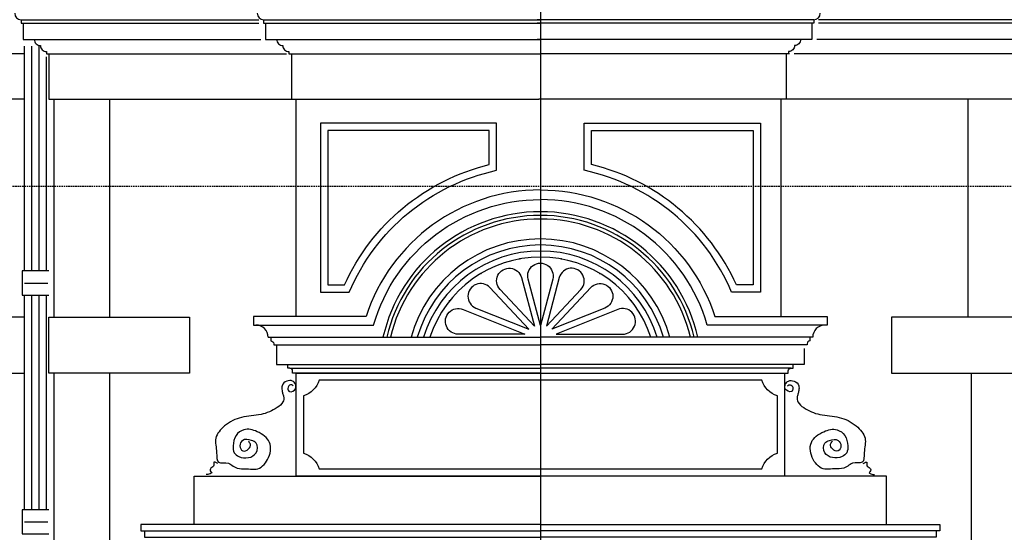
# Model space of a CAD drawing. Extents: x 0 to 286551, y -50 to 581131.
# Tile 43 of 207: x 106468 to 110524, y 558880 to 560995. Entities that reach past the tile are written whole.
import ezdxf

# ---------------------------------------------------------------- set-up
doc = ezdxf.new("R2010")
doc.units = 0
doc.header["$MEASUREMENT"] = 0
doc.linetypes.add('HIDDEN', pattern=[9.525, 6.35, -3.175])
for name, color, linetype in [('0.09', 7, 'CONTINUOUS'), ('0.13', 5, 'CONTINUOUS'), ('0.18', 1, 'CONTINUOUS'), ('0.25', 2, 'CONTINUOUS'), ('0.25 GRIJS', 252, 'CONTINUOUS')]:
    doc.layers.add(name, color=color, linetype=linetype)
doc.layers.add('HULPLIJNEN', color=252, linetype='CONTINUOUS', plot=False)
doc.layers.add('OMTREKLIJN', color=122, linetype='CONTINUOUS', plot=False)

msp = doc.modelspace()

# ---------------------------------------------------------------- linework, layer by layer
at = {"layer": '0.09'}
for points in [[(106488.4, 559958.4), (106488.4, 560885.2)], [(106588.4, 559958.4), (106488.4, 559958.4), (106478.4, 559958.4), (106478.4, 559858.4), (106588.4, 559858.4)], [(106488.4, 558973.4), (106488.4, 559858.4)], [(106588.4, 558973.4), (106488.4, 558973.4), (106478.4, 558973.4), (106478.4, 558873.4), (106588.4, 558873.4)]]:
    msp.add_lwpolyline(points, dxfattribs=at)
for points in [[(107707.4, 560567.2), (107707.4, 559870.3), (107825.7, 559870.3, -0.244209), (108432.9, 560373.2), (108432.9, 560567.2)], [(109519.4, 560567.2), (109519.4, 559870.3), (109401.1, 559870.3, 0.244209), (108793.9, 560373.2), (108793.9, 560567.2)], [(107737.4, 560537.2), (107737.4, 559900.3), (107806.1, 559900.3, -0.231001), (108402.9, 560397.1), (108402.9, 560537.2)], [(109489.4, 560537.2), (109489.4, 559900.3), (109420.8, 559900.3, 0.231001), (108823.9, 560397.1), (108823.9, 560537.2)], [(108535.5, 559930.5), (108588.6, 559729.8), (108446.9, 559881.6, -1.282359)], [(108663.9, 559924.8), (108613.4, 559733.8), (108562.9, 559924.8, -1.298928)], [(108691.3, 559930.5), (108638.2, 559729.8), (108779.9, 559881.6, 1.282359)], [(108347.7, 559805.3), (108565.9, 559717.5), (108405.4, 559889.4, 1.246633)], [(108879.1, 559805.3), (108660.9, 559717.5), (108821.4, 559889.4, -1.246633)], [(108294.6, 559799.7), (108548.8, 559697.4), (108274.8, 559697.4, -1.21217)], [(108932.2, 559799.7), (108678, 559697.4), (108952, 559697.4, 1.21217)]]:
    msp.add_lwpolyline(points, format="xyb", close=True, dxfattribs=at)
for points in [[(107595.5, 559484.6), (107584.2, 559489.1), (107572.9, 559473.3), (107579.7, 559460.9), (107604.5, 559472.2), (107603.4, 559492.5), (107592.1, 559503.8), (107568.4, 559503.8), (107549.2, 559484.6), (107549.2, 559465.5), (107552.6, 559449.7), (107556, 559437.3), (107552.6, 559418.1), (107528.9, 559394.4), (107462.4, 559366.2), (107382.3, 559353.8), (107312.3, 559318.9), (107276.2, 559268.1), (107279.6, 559208.4), (107287.5, 559168.9), (107328.1, 559165.5), (107347.3, 559153.1), (107382.3, 559141.8), (107410.5, 559141.8), (107442.1, 559140.7), (107489.4, 559180.2), (107497.3, 559251.2), (107446.6, 559295.2), (107391.3, 559303.1), (107359.7, 559279.4), (107347.3, 559236.5), (107351.8, 559208.4), (107371, 559192.6), (107410.5, 559188.1), (107442.1, 559208.4), (107442.1, 559247.8), (107422.9, 559259.1), (107386.8, 559259.1), (107375.5, 559236.5), (107386.8, 559216.3), (107410.5, 559224.1), (107418.4, 559243.3), (107410.5, 559255.7)], [(109631.4, 559484.6), (109642.6, 559489.1), (109653.9, 559473.3), (109647.2, 559460.9), (109622.3, 559472.2), (109623.5, 559492.5), (109634.7, 559503.8), (109658.4, 559503.8), (109677.6, 559484.6), (109677.6, 559465.5), (109674.2, 559449.7), (109670.8, 559437.3), (109674.2, 559418.1), (109697.9, 559394.4), (109764.5, 559366.2), (109844.6, 559353.8), (109914.5, 559318.9), (109950.6, 559268.1), (109947.2, 559208.4), (109939.3, 559168.9), (109898.7, 559165.5), (109879.5, 559153.1), (109844.6, 559141.8), (109816.4, 559141.8), (109784.8, 559140.7), (109737.4, 559180.2), (109729.5, 559251.2), (109780.3, 559295.2), (109835.5, 559303.1), (109867.1, 559279.4), (109879.5, 559236.5), (109875, 559208.4), (109855.8, 559192.6), (109816.4, 559188.1), (109784.8, 559208.4), (109784.8, 559247.8), (109803.9, 559259.1), (109840, 559259.1), (109851.3, 559236.5), (109840, 559216.3), (109816.4, 559224.1), (109808.5, 559243.3), (109816.4, 559255.7)], [(107284.1, 559164.4), (107268.3, 559168.9), (107268.3, 559157.6), (107263.8, 559149.7), (107255.9, 559145.2), (107255.9, 559129.4), (107259.3, 559126), (107252.5, 559121.5), (107236.7, 559118.2)], [(109942.7, 559164.4), (109958.5, 559168.9), (109958.5, 559157.6), (109963, 559149.7), (109970.9, 559145.2), (109970.9, 559129.4), (109967.5, 559126), (109974.3, 559121.5), (109990.1, 559118.2)]]:
    msp.add_spline(points, degree=3, dxfattribs=at)
at = {"layer": '0.13'}
for points in [[(106528.4, 560913, 0.414214), (106553.4, 560888, 0.414214), (106578.4, 560863), (106578.4, 560853), (106588.4, 560853), (106588.4, 560667.2), (107587.4, 560667.2)], [(110684.4, 560913, -0.414214), (110659.4, 560888, -0.414214), (110634.4, 560863), (110634.4, 560853), (110624.4, 560853), (110624.4, 560667.2), (109625.4, 560667.2)], [(109068.3, 559684.9, 0.324976), (108613.4, 560015.5, 0.324976), (108158.5, 559684.9)]]:
    msp.add_lwpolyline(points, format="xyb", dxfattribs=at)
for points in [[(106488.4, 560853), (102899.9, 560853)], [(106588.4, 560853), (107567.4, 560853)], [(110638.4, 560853), (109659.4, 560853)], [(106488.4, 560667.2), (102899.9, 560667.2)], [(106838.4, 560667.2), (106838.4, 559767.2)], [(110374.4, 560667.2), (110374.4, 559767.2)], [(106488.4, 559767.2), (106058.4, 559767.2), (106058.4, 559537.2), (106488.4, 559537.2)], [(106838.4, 559537.2), (106838.4, 558637.2)], [(110388.4, 559537.2), (110388.4, 558637.2)]]:
    msp.add_lwpolyline(points, dxfattribs=at)
msp.add_lwpolyline([(107637.4, 559324.7), (107637.4, 559206.6, -0.243398), (107701.8, 559142.2), (108613.4, 559142.2), (109525.1, 559142.2, -0.243398), (109589.4, 559206.6), (109589.4, 559324.7), (109589.4, 559442.9, -0.243398), (109525.1, 559507.2), (108613.4, 559507.2), (107701.8, 559507.2, -0.243398), (107637.4, 559442.9)], format="xyb", close=True, dxfattribs=at)
for radius, start, end in [(553.2, 90, 164.5167), (553.2, 15.4833, 90), (528.2, 90, 163.7641), (503.2, 90, 162.9335), (528.2, 16.2359, 90), (503.2, 17.0665, 90)]:
    msp.add_arc((108613.4, 559537.2), radius, start, end, dxfattribs=at)
at = {"layer": '0.18'}
for points in [[(106474.2, 560994.5), (107453.2, 560994.5)], [(106474.2, 560994.5), (106474.2, 560979.5), (107453.2, 560979.5)], [(106482.3, 560979.5), (106482.3, 560913), (107461.3, 560913)], [(107473.2, 560994.5), (108613.4, 560994.5)], [(107473.2, 560994.5), (107473.2, 560979.5), (108613.4, 560979.5)], [(107481.3, 560979.5), (107481.3, 560913), (108613.4, 560913)], [(109739.6, 560994.5), (108599.4, 560994.5)], [(109739.6, 560994.5), (109739.6, 560979.5), (108599.4, 560979.5)], [(109731.6, 560979.5), (109731.6, 560913), (108599.4, 560913)], [(110730.6, 560979.5), (110730.6, 560913), (109751.6, 560913)], [(110738.6, 560994.5), (109759.6, 560994.5)], [(110738.6, 560994.5), (110738.6, 560979.5), (109759.6, 560979.5)], [(107587.4, 560853), (108613.4, 560853)], [(109639.4, 560853), (108613.4, 560853)], [(107607.4, 559770.3), (107607.4, 560667.2)], [(109605.4, 559770.3), (109605.4, 560667.2)], [(107491.6, 559684.9), (107491.6, 559684.9), (107503.2, 559684.9)], [(107503.2, 559684.9), (108613.4, 559684.9)], [(109723.6, 559684.9), (108613.4, 559684.9)], [(109735.2, 559684.9), (109735.2, 559684.9), (109723.6, 559684.9)], [(107526.3, 559654.1), (107526.3, 559572.2), (108613.4, 559572.2)], [(109700.6, 559638.8), (109700.6, 559572.2), (108613.4, 559572.2)], [(107580.9, 559557.2), (108613.4, 559557.2)], [(109646, 559557.2), (108613.4, 559557.2)], [(107187.4, 558912.2), (107187.4, 559112.2), (108613.4, 559112.2)], [(110039.4, 558912.2), (110039.4, 559112.2), (108613.4, 559112.2)], [(106982.8, 558886.8), (106982.8, 558859.9), (108613.4, 558859.9)], [(110244, 558886.8), (110244, 558859.9), (108613.4, 558859.9)]]:
    msp.add_lwpolyline(points, dxfattribs=at)
for points in [[(107527.4, 560913, 0.414214), (107552.4, 560888, 0.414214), (107577.4, 560863), (107577.4, 560853), (107587.4, 560853), (107587.4, 560667.2), (108606.4, 560667.2)], [(109685.4, 560913, -0.414214), (109660.4, 560888, -0.414214), (109635.4, 560863), (109635.4, 560853), (109625.4, 560853), (109625.4, 560667.2), (108606.4, 560667.2)], [(107503.2, 559684.9), (107503.2, 559669.5, -0.414214), (107514.7, 559658), (107514.7, 559654.1), (108613.4, 559654.1)], [(109723.6, 559684.9), (109723.6, 559669.5, 0.414214), (109712.1, 559658), (109712.1, 559654.1), (108613.4, 559654.1)], [(108613.4, 559537.2), (107592.4, 559537.2), (107592.4, 559545.7, 0.414214), (107580.9, 559557.2), (107572.4, 559557.2), (107572.4, 559572.2)], [(108613.4, 559537.2), (109634.4, 559537.2), (109634.4, 559545.7, -0.414214), (109646, 559557.2), (109654.4, 559557.2), (109654.4, 559572.2)]]:
    msp.add_lwpolyline(points, format="xyb", dxfattribs=at)
for points in [[(106588.4, 559537.2), (106588.4, 559767.2), (107167.4, 559767.2), (107167.4, 559537.2)], [(110638.4, 559537.2), (110638.4, 559767.2), (110059.4, 559767.2), (110059.4, 559537.2)], [(107607.4, 559112.2), (107607.4, 559537.2), (109619.4, 559537.2), (109619.4, 559112.2)]]:
    msp.add_lwpolyline(points, close=True, dxfattribs=at)
for centre, radius, start, end in [((106474.2, 561021), 26.5, 180, 270), ((107473.2, 561021), 26.5, 180, 270), ((109739.6, 561021), 26.5, 270, 0), ((108613.4, 559537.2), 665.2, 90, 167.1727), ((108613.4, 559537.2), 665.2, 12.8273, 90), ((108613.4, 559537.2), 650.2, 90, 166.8716), ((108613.4, 559537.2), 635.2, 90, 166.5558), ((108613.4, 559537.2), 650.2, 13.1284, 90), ((108613.4, 559537.2), 635.2, 13.4442, 90), ((107441.6, 559684.9), 50, 0, 90), ((109785.2, 559684.9), 50, 90, 180)]:
    msp.add_arc(centre, radius, start, end, dxfattribs=at)
at = {"layer": '0.25'}
for points in [[(106608.4, 560667.2), (106608.4, 559767.2)], [(106608.4, 559537.2), (106608.4, 558637.2)], [(108613.4, 558912.2), (106967.4, 558912.2), (106967.4, 558886.8), (108613.4, 558886.8)], [(108613.4, 558912.2), (110259.4, 558912.2), (110259.4, 558886.8), (108613.4, 558886.8)]]:
    msp.add_lwpolyline(points, dxfattribs=at)
for points in [[(108613.4, 560292.5, 0.325037), (107895, 559770.3), (107431.6, 559770.3), (107431.6, 559734.9), (107926, 559734.9, -0.334375), (108613.4, 560252.5)], [(108613.4, 560292.5, -0.325037), (109331.8, 559770.3), (109795.2, 559770.3), (109795.2, 559734.9), (109300.8, 559734.9, 0.334375), (108613.4, 560252.5)]]:
    msp.add_lwpolyline(points, format="xyb", dxfattribs=at)
at = {"layer": '0.25 GRIJS'}
for points in [[(106518.4, 559958.4), (106518.4, 560885.2)], [(106548.4, 559958.4), (106548.4, 560885.2)], [(106578.4, 559958.4), (106578.4, 560841.4)], [(106488.4, 559908.4), (106584, 559908.4)], [(106518.4, 558973.4), (106518.4, 559858.4)], [(106548.4, 558973.4), (106548.4, 559858.4)], [(106578.4, 558973.4), (106578.4, 559858.4)], [(106488.4, 558923.4), (106584, 558923.4)]]:
    msp.add_lwpolyline(points, dxfattribs=at)
at = {"layer": 'HULPLIJNEN'}
msp.add_lwpolyline([(108613.4, 570141.5), (108613.4, 551674.8)], dxfattribs=at)
at = {"layer": 'HULPLIJNEN', "linetype": 'HIDDEN'}
msp.add_lwpolyline([(80351, 560308.2), (146944.1, 560308.2)], dxfattribs=at)
at = {"layer": 'OMTREKLIJN'}
for p in [(108528, 560007.8), (108698.8, 560007.8), (108368.1, 559947.7), (108858.7, 559947.7), (108239.5, 559835.3), (108987.4, 559835.3)]:
    msp.add_point(p, dxfattribs=at)

doc.saveas('drawing.dxf')
